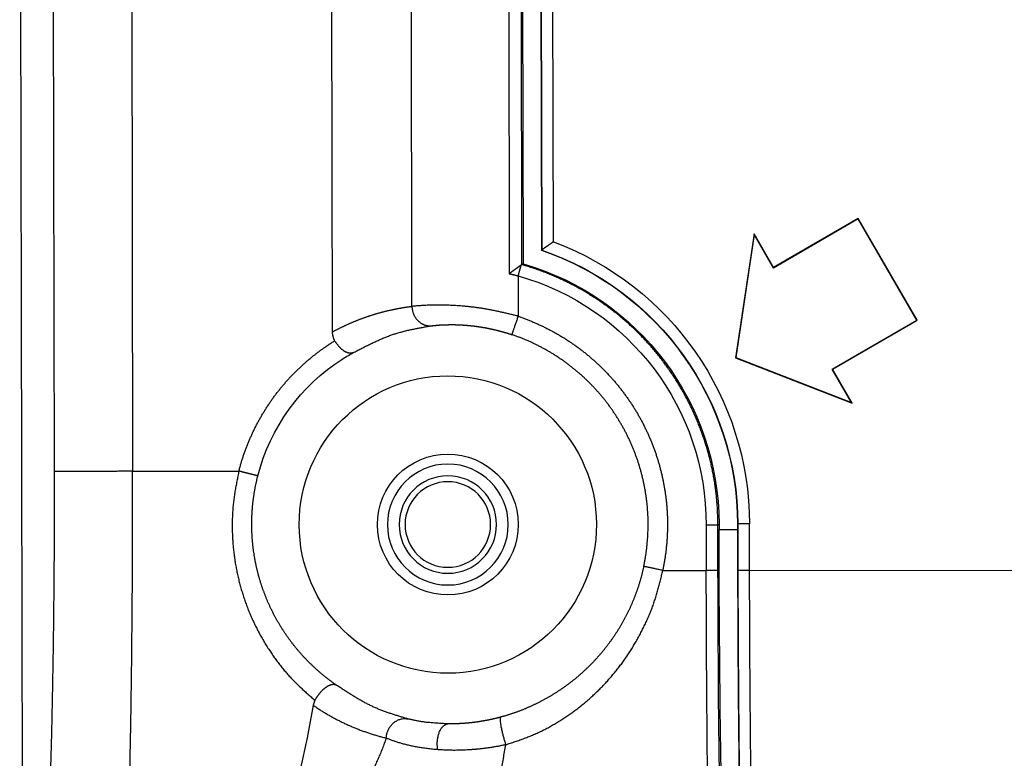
# Model space of a CAD drawing. Header units: millimetres. Extents: x 40090 to 187415, y -53271 to 40260.
# Tile 90 of 256: x 71692 to 71717, y 14082 to 14100. Entities that reach past the tile are written whole.
import ezdxf

# ---------------------------------------------------------------- set-up
doc = ezdxf.new("R2010")
doc.units = ezdxf.units.MM
doc.layers.add('AVM_projektor', color=6, linetype='Continuous')

# ---------------------------------------------------------------- blocks, each defined once
blk = doc.blocks.new('PT-FW430-bottom')
for p, q in [((174.378, 322.967), (213.003, 322.967)), ((197.924, 322.122), (132.392, 322.122)), ((132.475, 320.125), (197.924, 320.125)), ((194.374, 315.011), (132.526, 315.011)), ((193.722, 312.974), (132.908, 312.974)), ((145.805, 310.484), (192.893, 310.484)), ((192.663, 310.161), (146.105, 310.161)), ((146.135, 310.132), (192.64, 310.132)), ((146.307, 309.66), (192.295, 309.66)), ((146.314, 309.652), (192.29, 309.652)), ((192.079, 309.353), (146.614, 309.353)), ((199.328, 305.462), (200.484, 305.462)), ((200.484, 305.162), (199.33, 305.162)), ((199.3, 305.132), (199.444, 305.132)), ((199.444, 305.132), (199.444, 304.66)), ((191.885, 304.223), (195.05, 304.706)), ((191.906, 304.22), (195.046, 304.698)), ((195.046, 304.698), (195.05, 304.706)), ((195.046, 304.698), (196.201, 301.739)), ((195.05, 304.706), (196.215, 301.723)), ((199.3, 304.652), (199.3, 304.66)), ((199.3, 304.66), (200.491, 304.66)), ((199.3, 304.353), (199.3, 304.652)), ((199.3, 304.652), (200.491, 304.652)), ((192.751, 303.723), (191.885, 304.223)), ((191.906, 304.22), (191.885, 304.223)), ((192.76, 303.726), (191.906, 304.22)), ((200.491, 304.353), (199.3, 304.353)), ((200.491, 304.353), (200.491, 73.885)), ((191.501, 301.558), (192.751, 303.723)), ((191.51, 301.561), (192.76, 303.726)), ((192.76, 303.726), (192.751, 303.723)), ((195.346, 302.233), (194.096, 300.068)), ((195.349, 302.223), (194.099, 300.058)), ((195.346, 302.233), (195.349, 302.223)), ((196.201, 301.739), (195.346, 302.233)), ((196.215, 301.723), (195.349, 302.223)), ((196.201, 301.739), (196.215, 301.723)), ((191.51, 301.561), (191.501, 301.558)), ((194.099, 300.058), (191.501, 301.558)), ((194.096, 300.068), (191.51, 301.561)), ((194.096, 300.068), (194.099, 300.058))]:
    blk.add_line(p, q)
for radius in [1.545, 1.245, 1.093]:
    blk.add_circle((199.3, 312.067), radius)
for radius, start, end in [(5.015, 104.4514, 147.7047), (3.8, 0, 180), (5.015, 147.7047, 151.5659), (1.8, 0, 180), (3.8, 180, 0), (1.8, 180, 0), (6.605, 195.9151, 270.2472), (6.935, 196.2011, 270), (7.414, 199.0043, 270), (7.407, 198.9633, 270), (7.714, 200.5983, 270)]:
    blk.add_arc((199.3, 312.067), radius, start, end)
for centre, major_axis, ratio, start_param, end_param in [((197.919, 322.94), (-17.003, 0), 0.466301, 1.930863, 2.212501), ((200.484, 305.292), (-10, 0), 0.016931, 3.458427, 4.71242), ((200.484, 304.992), (-9.7, 0), 0.017455, 3.458427, 4.712421), ((199.444, 304.975), (-9, 0), 0.017455, 3.459478, 4.712392)]:
    blk.add_ellipse(centre, major_axis=major_axis, ratio=ratio, start_param=start_param, end_param=end_param)
for points, start_tangent, end_tangent in [([(212.902, 322.868), (212.872, 322.844), (212.827, 322.82), (212.769, 322.796), (212.698, 322.773), (212.612, 322.749), (212.514, 322.726), (212.401, 322.703), (212.276, 322.68), (212.137, 322.657), (211.985, 322.635), (211.82, 322.612), (211.642, 322.591), (211.452, 322.569), (211.249, 322.547), (211.034, 322.526), (210.806, 322.506), (210.567, 322.485), (210.316, 322.465), (210.054, 322.446), (209.781, 322.427), (209.496, 322.408), (209.201, 322.39), (208.896, 322.372), (208.58, 322.355), (208.254, 322.338), (207.919, 322.322), (207.575, 322.307), (207.222, 322.291), (206.86, 322.277), (206.49, 322.263), (206.112, 322.25), (205.726, 322.237), (205.334, 322.225), (204.934, 322.213), (204.528, 322.202), (204.115, 322.192), (203.697, 322.183), (203.274, 322.174), (202.846, 322.166), (202.413, 322.158), (201.976, 322.151), (201.535, 322.145), (201.091, 322.14), (200.644, 322.135), (200.194, 322.131), (199.743, 322.128), (199.289, 322.125), (198.835, 322.124), (198.379, 322.122), (197.923, 322.122)], (-0.741379, -0.671086), (-1, -0.000014)), ([(197.924, 320.125), (197.924, 320.246), (197.924, 320.367), (197.924, 320.487), (197.924, 320.605), (197.924, 320.722), (197.924, 320.837), (197.924, 320.949), (197.924, 321.058), (197.924, 321.164), (197.924, 321.266), (197.924, 321.364), (197.924, 321.457), (197.924, 321.545), (197.924, 321.627), (197.924, 321.704), (197.924, 321.776), (197.924, 321.841), (197.924, 321.9), (197.924, 321.952), (197.924, 321.998), (197.924, 322.037), (197.924, 322.069), (197.924, 322.094), (197.924, 322.112), (197.924, 322.122)], (0, 1), (0, 1)), ([(214.9, 320.87), (214.856, 320.847), (214.808, 320.823), (214.747, 320.799), (214.67, 320.776), (214.574, 320.752), (214.461, 320.729), (214.333, 320.706), (214.19, 320.683), (214.034, 320.66), (213.862, 320.638), (213.676, 320.616), (213.475, 320.594), (213.259, 320.572), (213.029, 320.551), (212.784, 320.529), (212.525, 320.509), (212.253, 320.488), (211.967, 320.468), (211.668, 320.449), (211.357, 320.429), (211.033, 320.411), (210.697, 320.392), (210.35, 320.375), (209.991, 320.357), (209.622, 320.341), (209.242, 320.324), (208.852, 320.309), (208.452, 320.294), (208.042, 320.279), (207.623, 320.265), (207.195, 320.252), (206.758, 320.239), (206.313, 320.227), (205.861, 320.216), (205.401, 320.205), (204.934, 320.195), (204.461, 320.185), (203.982, 320.176), (203.497, 320.168), (203.006, 320.16), (202.512, 320.154), (202.013, 320.148), (201.51, 320.142), (201.004, 320.138), (200.495, 320.134), (199.983, 320.132), (199.47, 320.129), (198.956, 320.128), (198.44, 320.126), (197.924, 320.125)], (-0.863847, -0.503754), (-0.999997, -0.002472)), ([(197.924, 320.125), (197.924, 319.944), (197.924, 319.762), (197.924, 319.581), (197.924, 319.4), (197.924, 319.219), (197.924, 319.038), (197.924, 318.857), (197.924, 318.675), (197.924, 318.494), (197.924, 318.313), (197.924, 318.132), (197.924, 317.951), (197.924, 317.77), (197.924, 317.588), (197.924, 317.407)], (0, -1), (0, -1)), ([(197.924, 317.407), (198.054, 317.434), (198.183, 317.46), (198.313, 317.485), (198.443, 317.508), (198.574, 317.528), (198.705, 317.546), (198.836, 317.56), (198.967, 317.57), (199.099, 317.577), (199.231, 317.581), (199.363, 317.581), (199.495, 317.579), (199.627, 317.573), (199.758, 317.565), (199.889, 317.554), (200.02, 317.54), (200.15, 317.523), (200.279, 317.503), (200.408, 317.48), (200.536, 317.455), (200.664, 317.426), (200.791, 317.395), (200.917, 317.361), (201.042, 317.324), (201.166, 317.284), (201.289, 317.242), (201.41, 317.197), (201.531, 317.149), (201.65, 317.098), (201.768, 317.045), (201.885, 316.989), (202, 316.931), (202.114, 316.87), (202.227, 316.806), (202.337, 316.741), (202.447, 316.672), (202.554, 316.602), (202.661, 316.529), (202.765, 316.454), (202.868, 316.376), (202.969, 316.296), (203.068, 316.214), (203.164, 316.129), (203.258, 316.041), (203.35, 315.951), (203.439, 315.859), (203.527, 315.765), (203.613, 315.67), (203.699, 315.574), (203.784, 315.477)], (0.979098, 0.203389), (0.659831, -0.751414)), ([(197.924, 317.407), (197.833, 317.383), (197.742, 317.357), (197.652, 317.33), (197.563, 317.301), (197.474, 317.27), (197.385, 317.239), (197.297, 317.205), (197.21, 317.17), (197.123, 317.134), (197.037, 317.096), (196.951, 317.056), (196.866, 317.016), (196.782, 316.973), (196.699, 316.93), (196.616, 316.885), (196.534, 316.838), (196.453, 316.79), (196.373, 316.741), (196.294, 316.69), (196.215, 316.638), (196.138, 316.585), (196.061, 316.53), (195.985, 316.475), (195.911, 316.417), (195.837, 316.359), (195.764, 316.299), (195.693, 316.238), (195.622, 316.176), (195.552, 316.113), (195.484, 316.048), (195.416, 315.982), (195.35, 315.915), (195.285, 315.848), (195.221, 315.778), (195.158, 315.708), (195.097, 315.637), (195.036, 315.565), (194.977, 315.492), (194.92, 315.417), (194.863, 315.342), (194.808, 315.266), (194.754, 315.189), (194.701, 315.111), (194.65, 315.032), (194.6, 314.952)], (-0.968367, -0.24953), (-0.52317, -0.852228)), ([(198.048, 316.923), (198.046, 316.934), (198.043, 316.944), (198.041, 316.954), (198.038, 316.963), (198.036, 316.972), (198.034, 316.981), (198.031, 316.989), (198.029, 316.998), (198.027, 317.006), (198.025, 317.015), (198.023, 317.023), (198.021, 317.031), (198.018, 317.04), (198.016, 317.049), (198.014, 317.058), (198.011, 317.067), (198.009, 317.077), (198.006, 317.088), (198.003, 317.1), (198, 317.113), (197.996, 317.128), (197.992, 317.144), (197.987, 317.162), (197.982, 317.18), (197.977, 317.199), (197.972, 317.219), (197.967, 317.239), (197.962, 317.259), (197.957, 317.28), (197.951, 317.3), (197.946, 317.322), (197.94, 317.343), (197.935, 317.364), (197.929, 317.386), (197.924, 317.407)], (-0.249014, 0.9685), (-0.249388, 0.968404)), ([(203.404, 314.916), (203.384, 314.945), (203.363, 314.974), (203.343, 315.003), (203.322, 315.032), (203.301, 315.06), (203.28, 315.089), (203.258, 315.117), (203.237, 315.145), (203.215, 315.173), (203.193, 315.201), (203.171, 315.228), (203.148, 315.256), (203.126, 315.283), (203.103, 315.31), (203.08, 315.337), (203.057, 315.364), (203.034, 315.39), (203.01, 315.417), (202.986, 315.443), (202.963, 315.469), (202.938, 315.495), (202.914, 315.521), (202.89, 315.546), (202.865, 315.572), (202.841, 315.597), (202.816, 315.622), (202.791, 315.647), (202.765, 315.672), (202.74, 315.696), (202.714, 315.72), (202.688, 315.745), (202.663, 315.769), (202.636, 315.792), (202.61, 315.816), (202.584, 315.839), (202.557, 315.863), (202.53, 315.886), (202.503, 315.908), (202.476, 315.931), (202.449, 315.954), (202.422, 315.976), (202.394, 315.998), (202.366, 316.02), (202.338, 316.041), (202.31, 316.063), (202.282, 316.084), (202.254, 316.105), (202.225, 316.126), (202.197, 316.147), (202.168, 316.167), (202.139, 316.188), (202.11, 316.208), (202.08, 316.228), (202.051, 316.247), (202.021, 316.267), (201.992, 316.286), (201.962, 316.305), (201.932, 316.324), (201.902, 316.343), (201.871, 316.361), (201.841, 316.379), (201.811, 316.397), (201.78, 316.415), (201.749, 316.433), (201.718, 316.45), (201.687, 316.467), (201.656, 316.484), (201.624, 316.501), (201.593, 316.518), (201.561, 316.534), (201.53, 316.55), (201.498, 316.566), (201.466, 316.582), (201.434, 316.597), (201.402, 316.612), (201.369, 316.627), (201.337, 316.642), (201.304, 316.656), (201.272, 316.671), (201.239, 316.685), (201.206, 316.698), (201.173, 316.712), (201.14, 316.725), (201.107, 316.739), (201.073, 316.751), (201.04, 316.764), (201.006, 316.776), (200.973, 316.789), (200.939, 316.801), (200.905, 316.812), (200.871, 316.824), (200.837, 316.835), (200.803, 316.846), (200.769, 316.857), (200.735, 316.867), (200.701, 316.877), (200.666, 316.888), (200.632, 316.897), (200.597, 316.907), (200.562, 316.916), (200.527, 316.925), (200.493, 316.934), (200.458, 316.942), (200.423, 316.951), (200.388, 316.959), (200.352, 316.967), (200.317, 316.974), (200.282, 316.981), (200.247, 316.988), (200.211, 316.995), (200.176, 317.002), (200.14, 317.008), (200.105, 317.014), (200.069, 317.02), (200.033, 317.025), (199.997, 317.031), (199.962, 317.036), (199.926, 317.04), (199.89, 317.045), (199.854, 317.049), (199.818, 317.053), (199.782, 317.057), (199.746, 317.06), (199.71, 317.063), (199.674, 317.066), (199.638, 317.069), (199.601, 317.071), (199.565, 317.073), (199.529, 317.075), (199.493, 317.077), (199.456, 317.078), (199.42, 317.079), (199.384, 317.08), (199.347, 317.08), (199.311, 317.081), (199.275, 317.081), (199.238, 317.08), (199.202, 317.08), (199.166, 317.079), (199.129, 317.078), (199.093, 317.077), (199.056, 317.075), (199.02, 317.073), (198.984, 317.071), (198.947, 317.069), (198.911, 317.066), (198.875, 317.063), (198.838, 317.06), (198.802, 317.057), (198.766, 317.053), (198.73, 317.049), (198.693, 317.045), (198.657, 317.04), (198.621, 317.035), (198.585, 317.03), (198.549, 317.025), (198.513, 317.019), (198.477, 317.014), (198.441, 317.008), (198.405, 317.001), (198.369, 316.995), (198.333, 316.988), (198.297, 316.98), (198.262, 316.973), (198.226, 316.965), (198.19, 316.957), (198.155, 316.949), (198.119, 316.941), (198.084, 316.932), (198.048, 316.923)], (-0.572763, 0.819721), (-0.969149, -0.246474)), ([(203.404, 314.916), (203.4, 314.924), (203.397, 314.932), (203.395, 314.94), (203.392, 314.947), (203.39, 314.955), (203.389, 314.964), (203.387, 314.974), (203.386, 314.984), (203.386, 314.996), (203.386, 315.007), (203.386, 315.018), (203.387, 315.03), (203.389, 315.042), (203.391, 315.054), (203.394, 315.066), (203.398, 315.079), (203.403, 315.092), (203.408, 315.105), (203.414, 315.118), (203.42, 315.131), (203.428, 315.145), (203.435, 315.159), (203.444, 315.173), (203.453, 315.188), (203.463, 315.202), (203.474, 315.217), (203.485, 315.232), (203.497, 315.247), (203.51, 315.262), (203.523, 315.278), (203.537, 315.293), (203.552, 315.308), (203.567, 315.323), (203.583, 315.337), (203.6, 315.351), (203.617, 315.365), (203.634, 315.378), (203.652, 315.391), (203.67, 315.404), (203.689, 315.417), (203.707, 315.429), (203.726, 315.441), (203.746, 315.453), (203.765, 315.465), (203.784, 315.477)], (-0.383855, 0.923393), (0.852551, 0.522644)), ([(203.784, 315.477), (203.793, 315.481), (203.803, 315.485), (203.814, 315.489), (203.826, 315.493), (203.838, 315.497), (203.851, 315.501), (203.865, 315.505), (203.879, 315.51), (203.894, 315.515), (203.91, 315.519)], (0.92267, 0.38559), (0.960771, 0.277343)), ([(203.911, 315.519), (203.971, 315.431), (204.03, 315.342), (204.086, 315.252), (204.141, 315.161), (204.194, 315.069), (204.245, 314.976), (204.294, 314.882), (204.342, 314.787), (204.388, 314.691), (204.432, 314.594), (204.472, 314.502), (204.51, 314.41), (204.547, 314.318), (204.581, 314.224), (204.614, 314.131), (204.646, 314.036), (204.675, 313.941), (204.703, 313.845), (204.73, 313.749), (204.755, 313.652)], (0.570681, -0.821172), (0.238799, -0.971069)), ([(204.755, 313.652), (204.888, 313.702), (205.019, 313.752), (205.147, 313.804), (205.273, 313.858), (205.395, 313.913), (205.514, 313.969), (205.631, 314.027), (205.744, 314.085), (205.854, 314.145), (205.96, 314.206), (206.063, 314.268), (206.163, 314.331), (206.259, 314.395), (206.352, 314.459), (206.441, 314.525), (206.526, 314.591), (206.608, 314.658), (206.687, 314.726), (206.762, 314.795), (206.833, 314.865), (206.901, 314.935), (206.965, 315.006), (207.025, 315.077), (207.082, 315.149), (207.135, 315.222)], (0.941211, 0.33782), (0.575962, 0.817476)), ([(194.374, 315.011), (194.36, 314.984), (194.345, 314.958), (194.331, 314.931), (194.317, 314.904), (194.303, 314.877), (194.289, 314.851), (194.276, 314.824), (194.263, 314.797), (194.25, 314.77), (194.237, 314.743), (194.224, 314.716), (194.211, 314.689), (194.199, 314.662), (194.186, 314.635), (194.174, 314.608), (194.162, 314.581), (194.15, 314.554), (194.139, 314.527), (194.127, 314.5), (194.116, 314.473), (194.105, 314.446), (194.094, 314.419), (194.083, 314.392), (194.072, 314.365), (194.061, 314.338), (194.051, 314.311), (194.041, 314.284), (194.031, 314.257), (194.021, 314.23), (194.011, 314.203), (194.001, 314.176), (193.992, 314.148), (193.983, 314.121), (193.973, 314.094), (193.964, 314.067), (193.956, 314.04), (193.947, 314.013), (193.938, 313.985), (193.93, 313.958), (193.922, 313.931), (193.913, 313.904), (193.905, 313.876), (193.898, 313.849), (193.89, 313.822), (193.882, 313.795), (193.875, 313.767), (193.868, 313.74), (193.861, 313.713), (193.854, 313.686), (193.847, 313.658), (193.84, 313.631), (193.834, 313.604), (193.827, 313.576), (193.821, 313.549), (193.815, 313.522), (193.809, 313.494), (193.803, 313.467), (193.798, 313.44), (193.792, 313.412), (193.787, 313.385), (193.781, 313.358), (193.776, 313.33), (193.771, 313.303), (193.766, 313.276), (193.762, 313.248), (193.757, 313.221), (193.753, 313.194), (193.748, 313.166), (193.744, 313.139), (193.74, 313.111), (193.736, 313.084), (193.733, 313.057), (193.729, 313.029), (193.726, 313.002), (193.722, 312.974)], (-0.474053, -0.880496), (-0.121635, -0.992575)), ([(194.595, 314.954), (194.581, 314.96), (194.565, 314.966), (194.547, 314.972), (194.528, 314.978), (194.507, 314.984), (194.484, 314.989), (194.459, 314.995), (194.432, 315), (194.404, 315.006), (194.374, 315.011)], (-0.911871, 0.410476), (-0.985692, 0.168558)), ([(194.6, 314.952), (194.62, 314.938), (194.639, 314.924), (194.658, 314.91), (194.677, 314.896), (194.696, 314.882), (194.714, 314.868), (194.732, 314.853), (194.749, 314.839), (194.765, 314.824), (194.781, 314.809), (194.796, 314.794), (194.809, 314.778), (194.822, 314.763), (194.834, 314.747), (194.845, 314.731), (194.856, 314.716), (194.865, 314.7), (194.873, 314.684), (194.881, 314.669), (194.887, 314.654), (194.893, 314.638), (194.898, 314.623), (194.902, 314.609), (194.905, 314.594), (194.907, 314.58), (194.909, 314.565), (194.909, 314.551), (194.909, 314.538), (194.909, 314.524), (194.907, 314.512), (194.905, 314.5), (194.902, 314.488), (194.898, 314.477), (194.894, 314.465), (194.89, 314.454)], (0.817253, -0.576279), (-0.371901, -0.928272)), ([(204.265, 313.098), (204.238, 313.19), (204.21, 313.282), (204.182, 313.374), (204.153, 313.466), (204.123, 313.558), (204.091, 313.649), (204.057, 313.741), (204.021, 313.832), (203.982, 313.924), (203.941, 314.015), (203.896, 314.105), (203.849, 314.196), (203.799, 314.286), (203.747, 314.377), (203.692, 314.467), (203.637, 314.557), (203.58, 314.647), (203.522, 314.736), (203.463, 314.826), (203.404, 314.916)], (-0.281125, 0.959671), (-0.550267, 0.834989)), ([(194.89, 314.455), (194.84, 314.357), (194.79, 314.259), (194.741, 314.161), (194.693, 314.063), (194.646, 313.965), (194.601, 313.867), (194.558, 313.769), (194.517, 313.671), (194.479, 313.572), (194.444, 313.474), (194.412, 313.375), (194.384, 313.276), (194.357, 313.177), (194.333, 313.078), (194.312, 312.978), (194.291, 312.879), (194.273, 312.779), (194.255, 312.68), (194.237, 312.58), (194.221, 312.481)], (-0.456903, -0.889516), (-0.165534, -0.986204)), ([(204.755, 313.652), (204.676, 313.643), (204.595, 313.621), (204.514, 313.585), (204.439, 313.535), (204.373, 313.473), (204.321, 313.401), (204.284, 313.324), (204.263, 313.245), (204.257, 313.169), (204.265, 313.098)], (-0.998985, -0.045039), (0.192753, -0.981247)), ([(205.054, 312.335), (205.048, 312.404), (205.041, 312.472), (205.034, 312.539), (205.026, 312.604), (205.017, 312.668), (205.008, 312.731), (204.998, 312.793), (204.987, 312.853), (204.976, 312.912), (204.965, 312.97), (204.953, 313.026), (204.94, 313.081), (204.927, 313.134), (204.914, 313.186), (204.9, 313.236), (204.887, 313.284), (204.873, 313.332), (204.858, 313.377), (204.844, 313.421), (204.829, 313.464), (204.814, 313.505), (204.799, 313.544), (204.785, 313.582), (204.77, 313.618), (204.755, 313.652)], (-0.078097, 0.996946), (-0.405299, 0.914184)), ([(193.978, 310.256), (193.955, 310.351), (193.932, 310.446), (193.91, 310.541), (193.887, 310.636), (193.866, 310.731), (193.846, 310.825), (193.826, 310.919), (193.808, 311.013), (193.791, 311.106), (193.776, 311.198), (193.763, 311.29), (193.75, 311.38), (193.74, 311.47), (193.73, 311.559), (193.722, 311.646), (193.714, 311.732), (193.708, 311.817), (193.703, 311.899), (193.699, 311.98), (193.696, 312.059), (193.693, 312.137), (193.692, 312.212), (193.691, 312.285), (193.691, 312.356), (193.692, 312.425), (193.693, 312.492), (193.695, 312.556), (193.697, 312.618), (193.7, 312.677), (193.703, 312.733), (193.707, 312.786), (193.71, 312.836), (193.714, 312.884), (193.718, 312.929), (193.722, 312.974)], (-0.237111, 0.971482), (0.091707, 0.995786)), ([(193.722, 312.974), (193.75, 312.973), (193.777, 312.97), (193.805, 312.966), (193.832, 312.961), (193.859, 312.954), (193.886, 312.946), (193.911, 312.937), (193.936, 312.926), (193.961, 312.915), (193.984, 312.902), (194.006, 312.888), (194.028, 312.873), (194.049, 312.857), (194.068, 312.841), (194.087, 312.823), (194.105, 312.805), (194.121, 312.786), (194.137, 312.766), (194.151, 312.745), (194.164, 312.723), (194.176, 312.701), (194.187, 312.678), (194.196, 312.655), (194.204, 312.631), (194.21, 312.606), (194.215, 312.581), (194.219, 312.556), (194.221, 312.531), (194.222, 312.506), (194.221, 312.481)], (0.999758, -0.021996), (-0.072118, -0.997396)), ([(204.394, 312.067), (204.391, 312.132), (204.387, 312.197), (204.383, 312.261), (204.379, 312.324), (204.374, 312.387), (204.37, 312.448), (204.365, 312.507), (204.36, 312.565), (204.354, 312.62), (204.348, 312.673), (204.341, 312.723), (204.334, 312.771), (204.326, 312.816), (204.318, 312.86), (204.31, 312.902), (204.301, 312.943), (204.292, 312.982), (204.283, 313.021), (204.274, 313.06), (204.265, 313.098)], (-0.057186, 0.998364), (-0.235041, 0.971985)), ([(194.22, 312.479), (194.22, 312.473), (194.219, 312.467), (194.218, 312.462), (194.218, 312.457), (194.217, 312.453), (194.217, 312.449), (194.216, 312.445), (194.216, 312.44), (194.215, 312.436), (194.215, 312.431), (194.214, 312.426), (194.214, 312.421), (194.213, 312.415), (194.213, 312.41), (194.212, 312.404), (194.211, 312.399), (194.211, 312.393), (194.21, 312.387), (194.21, 312.381), (194.209, 312.376), (194.209, 312.37), (194.208, 312.364), (194.208, 312.358), (194.207, 312.352), (194.207, 312.346), (194.206, 312.34), (194.206, 312.334), (194.205, 312.328), (194.205, 312.322), (194.204, 312.315), (194.204, 312.309), (194.203, 312.303), (194.203, 312.296), (194.202, 312.29), (194.202, 312.283), (194.201, 312.277), (194.201, 312.27), (194.2, 312.264), (194.2, 312.257), (194.2, 312.25), (194.199, 312.244), (194.199, 312.237), (194.198, 312.23), (194.198, 312.223), (194.198, 312.216), (194.197, 312.209), (194.197, 312.202), (194.196, 312.195), (194.196, 312.188), (194.196, 312.18), (194.195, 312.173), (194.195, 312.166), (194.195, 312.158), (194.195, 312.151), (194.194, 312.144), (194.194, 312.136), (194.194, 312.129), (194.193, 312.121), (194.193, 312.114), (194.193, 312.107), (194.193, 312.1), (194.193, 312.093), (194.193, 312.086), (194.192, 312.077), (194.192, 312.066)], (-0.1189, -0.992906), (-0.022339, -0.99975)), ([(209.986, 312.503), (209.92, 312.443), (209.852, 312.383), (209.783, 312.324), (209.712, 312.265), (209.637, 312.206), (209.557, 312.148), (209.474, 312.09), (209.386, 312.033), (209.295, 311.976), (209.2, 311.92), (209.101, 311.864), (209, 311.809), (208.895, 311.755), (208.787, 311.701), (208.675, 311.648), (208.56, 311.595), (208.443, 311.544), (208.321, 311.493), (208.197, 311.442), (208.069, 311.393), (207.939, 311.344), (207.805, 311.296), (207.668, 311.249), (207.528, 311.203), (207.385, 311.158), (207.239, 311.113), (207.091, 311.07), (206.939, 311.027), (206.786, 310.985), (206.629, 310.945), (206.47, 310.905), (206.309, 310.866), (206.145, 310.829), (205.978, 310.792), (205.809, 310.757), (205.636, 310.723), (205.462, 310.691), (205.286, 310.659), (205.108, 310.627), (204.93, 310.596)], (-0.740885, -0.671632), (-0.985312, -0.170766)), ([(205.054, 312.335), (204.972, 312.346), (204.882, 312.349), (204.788, 312.341), (204.694, 312.323), (204.606, 312.295), (204.529, 312.256), (204.469, 312.212), (204.427, 312.163), (204.403, 312.114), (204.394, 312.067)], (-0.984348, 0.176236), (-0.044865, -0.998993)), ([(204.93, 310.596), (204.949, 310.687), (204.967, 310.778), (204.983, 310.869), (204.998, 310.96), (205.011, 311.051), (205.024, 311.141), (205.034, 311.231), (205.043, 311.321), (205.051, 311.41), (205.058, 311.498), (205.063, 311.586), (205.067, 311.673), (205.07, 311.76), (205.071, 311.845), (205.071, 311.93), (205.07, 312.013), (205.067, 312.095), (205.064, 312.177), (205.059, 312.257), (205.054, 312.335)], (0.212861, 0.977082), (-0.078038, 0.99695)), ([(194.192, 312.067), (194.192, 312.054), (194.192, 312.041), (194.191, 312.028), (194.191, 312.016), (194.191, 312.003), (194.191, 311.99), (194.191, 311.976), (194.191, 311.963), (194.191, 311.95), (194.191, 311.936), (194.191, 311.922), (194.192, 311.909), (194.192, 311.895), (194.192, 311.881), (194.192, 311.867), (194.193, 311.852), (194.193, 311.838), (194.194, 311.824), (194.194, 311.809), (194.195, 311.795), (194.195, 311.78), (194.196, 311.765), (194.197, 311.75), (194.197, 311.735), (194.198, 311.72), (194.199, 311.705), (194.2, 311.69), (194.201, 311.674), (194.202, 311.659), (194.203, 311.643), (194.204, 311.628), (194.205, 311.612), (194.207, 311.596), (194.208, 311.58), (194.209, 311.564), (194.211, 311.548), (194.212, 311.532), (194.214, 311.516), (194.215, 311.5), (194.217, 311.483), (194.219, 311.467), (194.221, 311.45), (194.222, 311.434), (194.224, 311.417), (194.226, 311.4), (194.228, 311.383), (194.231, 311.366), (194.233, 311.349), (194.235, 311.332), (194.238, 311.315), (194.24, 311.298), (194.242, 311.281), (194.245, 311.264), (194.248, 311.246), (194.25, 311.229), (194.253, 311.211), (194.256, 311.194), (194.259, 311.176), (194.262, 311.159), (194.265, 311.141), (194.268, 311.123), (194.272, 311.105), (194.275, 311.088), (194.278, 311.07), (194.282, 311.052), (194.285, 311.034), (194.289, 311.016), (194.293, 310.998), (194.297, 310.98), (194.3, 310.962), (194.304, 310.944), (194.308, 310.926), (194.312, 310.908), (194.317, 310.89), (194.321, 310.872), (194.325, 310.853), (194.33, 310.835), (194.334, 310.817), (194.339, 310.799), (194.343, 310.781), (194.348, 310.762), (194.353, 310.744), (194.358, 310.726), (194.363, 310.708), (194.368, 310.689), (194.373, 310.671), (194.378, 310.653), (194.383, 310.635), (194.388, 310.616), (194.394, 310.598), (194.399, 310.58), (194.405, 310.562), (194.41, 310.544), (194.416, 310.525), (194.422, 310.507), (194.428, 310.489), (194.433, 310.471), (194.439, 310.453), (194.445, 310.435), (194.452, 310.416)], (-0.016434, -0.999865), (0.319837, -0.947473)), ([(204.225, 310.728), (204.229, 310.741), (204.232, 310.753), (204.236, 310.766), (204.239, 310.779), (204.242, 310.792), (204.245, 310.805), (204.249, 310.818), (204.252, 310.831), (204.255, 310.844), (204.258, 310.856), (204.261, 310.869), (204.264, 310.882), (204.267, 310.895), (204.27, 310.908), (204.273, 310.921), (204.276, 310.934), (204.279, 310.946), (204.282, 310.959), (204.285, 310.972), (204.287, 310.985), (204.29, 310.998), (204.293, 311.01), (204.295, 311.023), (204.298, 311.036), (204.3, 311.049), (204.303, 311.062), (204.305, 311.074), (204.308, 311.087), (204.31, 311.1), (204.313, 311.113), (204.315, 311.125), (204.317, 311.138), (204.32, 311.151), (204.322, 311.163), (204.324, 311.176), (204.326, 311.189), (204.328, 311.201), (204.33, 311.214), (204.332, 311.227), (204.334, 311.239), (204.336, 311.252), (204.338, 311.265), (204.34, 311.277), (204.342, 311.29), (204.344, 311.302), (204.346, 311.315), (204.348, 311.327), (204.349, 311.34), (204.351, 311.352), (204.353, 311.365), (204.354, 311.377), (204.356, 311.39), (204.357, 311.402), (204.359, 311.414), (204.36, 311.427), (204.362, 311.439), (204.363, 311.451), (204.365, 311.464), (204.366, 311.476), (204.367, 311.488), (204.369, 311.5), (204.37, 311.513), (204.371, 311.525), (204.372, 311.537), (204.374, 311.549), (204.375, 311.561), (204.376, 311.573), (204.377, 311.585), (204.378, 311.597), (204.379, 311.61), (204.38, 311.622), (204.381, 311.633), (204.382, 311.645), (204.382, 311.657), (204.383, 311.669), (204.384, 311.681), (204.385, 311.693), (204.386, 311.705), (204.386, 311.717), (204.387, 311.728), (204.388, 311.74), (204.388, 311.752), (204.389, 311.763), (204.389, 311.775), (204.39, 311.787), (204.39, 311.798), (204.391, 311.81), (204.391, 311.821), (204.392, 311.833), (204.392, 311.844), (204.393, 311.856), (204.393, 311.867), (204.393, 311.879), (204.393, 311.89), (204.394, 311.901), (204.394, 311.913), (204.394, 311.924), (204.394, 311.935), (204.394, 311.946), (204.395, 311.957), (204.395, 311.968), (204.395, 311.979), (204.395, 311.99), (204.395, 312.001), (204.395, 312.012), (204.395, 312.023), (204.395, 312.034), (204.395, 312.044), (204.395, 312.056), (204.394, 312.068)], (0.254213, 0.967148), (-0.010559, 0.999944)), ([(200.378, 307.06), (200.414, 307.068), (200.45, 307.076), (200.486, 307.085), (200.521, 307.093), (200.557, 307.102), (200.593, 307.111), (200.628, 307.121), (200.663, 307.13), (200.699, 307.14), (200.734, 307.15), (200.769, 307.161), (200.804, 307.171), (200.839, 307.182), (200.874, 307.193), (200.909, 307.205), (200.944, 307.217), (200.978, 307.228), (201.013, 307.241), (201.047, 307.253), (201.082, 307.266), (201.116, 307.279), (201.15, 307.292), (201.184, 307.305), (201.218, 307.319), (201.252, 307.333), (201.285, 307.347), (201.319, 307.361), (201.352, 307.376), (201.386, 307.39), (201.419, 307.405), (201.452, 307.421), (201.485, 307.436), (201.518, 307.452), (201.55, 307.468), (201.583, 307.484), (201.615, 307.5), (201.648, 307.517), (201.68, 307.534), (201.712, 307.551), (201.744, 307.568), (201.775, 307.586), (201.807, 307.603), (201.839, 307.621), (201.87, 307.64), (201.901, 307.658), (201.932, 307.677), (201.963, 307.695), (201.994, 307.714), (202.024, 307.734), (202.055, 307.753), (202.085, 307.773), (202.115, 307.793), (202.145, 307.813), (202.175, 307.833), (202.205, 307.853), (202.234, 307.874), (202.264, 307.895), (202.293, 307.916), (202.322, 307.937), (202.351, 307.959), (202.38, 307.98), (202.408, 308.002), (202.436, 308.024), (202.465, 308.046), (202.493, 308.069), (202.521, 308.091), (202.548, 308.114), (202.576, 308.137), (202.603, 308.16), (202.63, 308.183), (202.657, 308.207), (202.684, 308.231), (202.711, 308.255), (202.737, 308.279), (202.764, 308.303), (202.79, 308.327), (202.816, 308.352), (202.842, 308.377), (202.867, 308.402), (202.893, 308.427), (202.918, 308.452), (202.943, 308.477), (202.968, 308.503), (202.992, 308.529), (203.017, 308.555), (203.041, 308.581), (203.065, 308.607), (203.089, 308.634), (203.113, 308.66), (203.136, 308.687), (203.16, 308.714), (203.183, 308.741), (203.206, 308.768), (203.229, 308.796), (203.251, 308.823), (203.274, 308.851), (203.296, 308.879), (203.318, 308.907), (203.34, 308.935), (203.362, 308.964), (203.383, 308.992), (203.404, 309.021), (203.425, 309.05), (203.446, 309.079), (203.467, 309.108), (203.487, 309.137), (203.507, 309.166), (203.527, 309.196), (203.547, 309.226), (203.567, 309.255), (203.586, 309.285), (203.606, 309.316), (203.625, 309.346), (203.643, 309.376), (203.662, 309.407), (203.68, 309.437), (203.699, 309.468), (203.716, 309.499), (203.734, 309.53), (203.752, 309.561), (203.769, 309.593), (203.786, 309.624), (203.803, 309.656), (203.82, 309.688), (203.836, 309.719), (203.853, 309.751), (203.869, 309.783), (203.884, 309.816), (203.9, 309.848), (203.915, 309.881), (203.931, 309.913), (203.945, 309.946), (203.96, 309.979), (203.975, 310.012), (203.989, 310.045), (204.003, 310.078), (204.017, 310.111), (204.03, 310.144), (204.044, 310.178), (204.057, 310.212), (204.07, 310.245), (204.082, 310.279), (204.095, 310.313), (204.107, 310.347), (204.119, 310.381), (204.131, 310.415), (204.142, 310.45), (204.153, 310.484), (204.164, 310.519), (204.175, 310.553), (204.186, 310.588), (204.196, 310.623), (204.206, 310.658), (204.216, 310.693), (204.225, 310.728)], (0.976124, 0.217214), (0.262555, 0.964917)), ([(204.225, 310.728), (204.237, 310.736), (204.266, 310.74), (204.315, 310.739), (204.383, 310.732), (204.468, 310.718), (204.564, 310.698), (204.664, 310.674), (204.762, 310.648), (204.852, 310.622), (204.93, 310.596)], (0.72447, 0.689306), (0.94844, -0.316958)), ([(192.67, 310.175), (192.675, 310.181), (192.679, 310.188), (192.684, 310.194), (192.687, 310.2), (192.691, 310.205), (192.694, 310.209), (192.697, 310.213), (192.699, 310.217), (192.702, 310.221), (192.706, 310.226), (192.709, 310.231), (192.713, 310.236), (192.716, 310.24), (192.718, 310.244), (192.721, 310.248), (192.724, 310.252), (192.727, 310.257), (192.731, 310.262), (192.734, 310.267), (192.737, 310.271), (192.74, 310.274), (192.742, 310.278), (192.746, 310.283), (192.75, 310.288), (192.754, 310.294), (192.758, 310.3), (192.762, 310.306), (192.766, 310.312), (192.77, 310.317), (192.775, 310.323), (192.779, 310.329), (192.783, 310.335), (192.788, 310.341), (192.792, 310.348), (192.797, 310.354), (192.801, 310.36), (192.806, 310.366), (192.81, 310.373), (192.815, 310.379), (192.82, 310.386), (192.824, 310.392), (192.829, 310.399), (192.834, 310.405), (192.839, 310.412), (192.844, 310.418), (192.848, 310.425), (192.853, 310.431), (192.858, 310.438), (192.863, 310.445), (192.868, 310.451), (192.873, 310.458), (192.878, 310.465), (192.883, 310.471), (192.888, 310.478), (192.893, 310.484)], (0.558104, 0.829771), (0.60063, 0.799527)), ([(192.893, 310.484), (192.896, 310.469), (192.9, 310.454), (192.903, 310.439), (192.907, 310.423), (192.91, 310.408), (192.914, 310.393), (192.918, 310.378), (192.921, 310.362), (192.925, 310.347), (192.929, 310.332), (192.933, 310.317), (192.936, 310.301), (192.94, 310.286), (192.944, 310.271), (192.948, 310.256)], (0.221118, -0.975247), (0.248573, -0.968613)), ([(204.93, 310.596), (204.891, 310.476), (204.85, 310.356), (204.809, 310.236), (204.766, 310.118), (204.721, 310), (204.673, 309.883), (204.622, 309.769), (204.568, 309.655), (204.511, 309.543), (204.451, 309.433), (204.388, 309.324), (204.323, 309.217), (204.256, 309.112), (204.187, 309.007), (204.116, 308.905), (204.042, 308.804), (203.967, 308.705), (203.889, 308.607), (203.809, 308.511), (203.727, 308.417), (203.642, 308.325), (203.556, 308.235), (203.468, 308.146), (203.377, 308.06), (203.285, 307.975), (203.191, 307.892), (203.095, 307.812), (202.998, 307.733), (202.898, 307.656), (202.797, 307.582), (202.694, 307.509), (202.59, 307.439), (202.484, 307.371), (202.376, 307.305), (202.267, 307.241), (202.156, 307.18), (202.044, 307.12), (201.931, 307.063), (201.816, 307.008), (201.7, 306.955), (201.583, 306.905), (201.465, 306.858), (201.345, 306.814), (201.224, 306.773), (201.102, 306.735), (200.98, 306.699), (200.856, 306.665), (200.732, 306.633), (200.608, 306.602), (200.484, 306.571)], (-0.311172, -0.950354), (-0.971526, -0.236934)), ([(192.948, 310.256), (192.933, 310.251), (192.919, 310.247), (192.904, 310.243), (192.89, 310.239), (192.876, 310.235), (192.862, 310.231), (192.848, 310.227), (192.834, 310.223), (192.821, 310.219), (192.808, 310.216), (192.796, 310.212), (192.783, 310.209), (192.772, 310.205), (192.76, 310.202), (192.749, 310.199), (192.739, 310.196), (192.729, 310.193), (192.72, 310.191), (192.711, 310.188), (192.703, 310.186), (192.696, 310.184), (192.689, 310.182), (192.683, 310.18), (192.678, 310.178), (192.673, 310.177)], (-0.961669, -0.274212), (-0.961669, -0.274212)), ([(192.948, 310.256), (193.017, 310.256), (193.085, 310.256), (193.154, 310.256), (193.223, 310.256), (193.291, 310.256), (193.36, 310.256), (193.429, 310.256), (193.498, 310.256), (193.566, 310.256), (193.635, 310.256), (193.704, 310.256), (193.772, 310.256), (193.841, 310.256), (193.91, 310.256), (193.978, 310.256)], (1, 0), (1, 0)), ([(194.458, 310.419), (194.452, 310.417), (194.441, 310.413), (194.425, 310.408), (194.405, 310.401), (194.381, 310.392), (194.352, 310.383), (194.321, 310.372), (194.286, 310.36), (194.248, 310.347), (194.208, 310.334), (194.165, 310.319), (194.121, 310.304), (194.075, 310.288), (194.027, 310.272), (193.978, 310.256)], (-0.946672, -0.3222), (-0.946672, -0.3222)), ([(193.983, 310.257), (194.015, 310.166), (194.048, 310.076), (194.083, 309.987), (194.119, 309.898), (194.157, 309.809), (194.197, 309.722), (194.237, 309.635), (194.28, 309.548), (194.324, 309.463), (194.369, 309.378), (194.416, 309.294), (194.464, 309.211), (194.513, 309.128), (194.564, 309.047), (194.617, 308.966), (194.671, 308.887), (194.726, 308.808), (194.782, 308.73), (194.84, 308.653), (194.899, 308.577), (194.959, 308.503), (195.021, 308.429), (195.084, 308.356), (195.148, 308.284), (195.213, 308.214), (195.28, 308.145), (195.348, 308.076), (195.417, 308.009), (195.487, 307.943), (195.558, 307.879), (195.63, 307.815), (195.703, 307.753), (195.778, 307.692), (195.853, 307.633), (195.929, 307.574), (196.007, 307.517), (196.085, 307.461), (196.164, 307.407), (196.245, 307.354), (196.326, 307.302), (196.408, 307.252), (196.491, 307.203), (196.574, 307.156), (196.659, 307.11), (196.744, 307.066), (196.83, 307.023), (196.917, 306.981), (197.004, 306.941), (197.092, 306.903), (197.181, 306.866), (197.27, 306.83), (197.36, 306.796), (197.45, 306.764), (197.541, 306.733), (197.633, 306.703), (197.725, 306.676), (197.818, 306.649), (197.911, 306.625), (198.004, 306.602), (198.098, 306.581), (198.192, 306.561), (198.286, 306.543), (198.381, 306.526), (198.476, 306.511), (198.571, 306.498), (198.666, 306.486), (198.762, 306.476), (198.858, 306.468), (198.954, 306.461), (199.05, 306.456), (199.146, 306.452), (199.242, 306.451), (199.338, 306.45), (199.434, 306.452), (199.53, 306.455), (199.626, 306.46), (199.722, 306.466), (199.818, 306.474), (199.914, 306.484), (200.009, 306.495), (200.104, 306.508), (200.199, 306.523), (200.294, 306.539), (200.388, 306.557), (200.483, 306.576)], (0.322219, -0.946665), (0.977582, 0.210556)), ([(200.378, 307.06), (200.293, 307.042), (200.206, 307.026), (200.12, 307.011), (200.033, 306.998), (199.947, 306.986), (199.859, 306.976), (199.772, 306.967), (199.685, 306.96), (199.597, 306.954), (199.51, 306.95), (199.422, 306.947), (199.335, 306.945), (199.247, 306.946), (199.159, 306.947), (199.072, 306.95), (198.984, 306.955), (198.897, 306.961), (198.809, 306.969), (198.722, 306.978), (198.635, 306.989), (198.548, 307.001), (198.462, 307.014), (198.375, 307.029), (198.289, 307.046), (198.204, 307.064), (198.118, 307.084), (198.033, 307.104), (197.948, 307.127), (197.864, 307.151), (197.78, 307.176), (197.696, 307.203), (197.613, 307.231), (197.531, 307.261), (197.449, 307.291), (197.367, 307.324), (197.287, 307.358), (197.206, 307.393), (197.127, 307.429), (197.048, 307.467), (196.969, 307.506), (196.891, 307.547), (196.814, 307.589), (196.738, 307.632), (196.663, 307.677), (196.588, 307.722), (196.514, 307.769), (196.441, 307.818), (196.368, 307.867), (196.297, 307.918), (196.226, 307.97), (196.157, 308.023), (196.088, 308.078), (196.02, 308.133), (195.953, 308.19), (195.887, 308.248), (195.823, 308.307), (195.759, 308.367), (195.696, 308.428), (195.634, 308.49), (195.574, 308.553), (195.514, 308.618), (195.455, 308.683), (195.398, 308.749), (195.342, 308.817), (195.287, 308.885), (195.233, 308.954), (195.18, 309.024), (195.129, 309.095), (195.079, 309.167), (195.03, 309.24), (194.982, 309.313), (194.935, 309.387), (194.89, 309.462), (194.846, 309.538), (194.804, 309.615), (194.762, 309.692), (194.722, 309.77), (194.684, 309.849), (194.646, 309.928), (194.61, 310.008), (194.576, 310.089), (194.543, 310.17), (194.511, 310.252), (194.481, 310.334), (194.452, 310.417)], (-0.977582, -0.210557), (-0.322209, 0.946669)), ([(192.663, 310.161), (192.658, 310.156), (192.654, 310.15), (192.649, 310.144), (192.645, 310.138), (192.64, 310.132)], (-0.601055, -0.799207), (-0.601055, -0.799207)), ([(192.663, 310.162), (192.665, 310.165), (192.667, 310.168), (192.669, 310.171), (192.671, 310.175), (192.673, 310.178)], (0.516365, 0.856369), (0.516365, 0.856369)), ([(192.663, 310.162), (192.663, 310.162), (192.663, 310.162), (192.663, 310.162), (192.663, 310.162), (192.663, 310.162)], (-0.125332, -0.992115), (-0.484263, -0.874922)), ([(199.3, 305.162), (199.233, 305.162), (199.167, 305.163), (199.101, 305.164), (199.034, 305.167), (198.968, 305.17), (198.902, 305.173), (198.836, 305.177), (198.77, 305.182), (198.705, 305.187), (198.639, 305.193), (198.574, 305.2), (198.508, 305.207), (198.443, 305.215), (198.378, 305.223), (198.313, 305.233), (198.248, 305.242), (198.183, 305.253), (198.118, 305.264), (198.053, 305.275), (197.989, 305.287), (197.924, 305.3), (197.86, 305.313), (197.796, 305.327), (197.731, 305.342), (197.667, 305.357), (197.603, 305.373), (197.54, 305.39), (197.476, 305.407), (197.412, 305.425), (197.349, 305.443), (197.285, 305.462), (197.222, 305.482), (197.159, 305.502), (197.096, 305.523), (197.033, 305.544), (196.97, 305.567), (196.908, 305.589), (196.845, 305.613), (196.784, 305.637), (196.722, 305.661), (196.661, 305.686), (196.6, 305.711), (196.539, 305.738), (196.479, 305.764), (196.419, 305.791), (196.359, 305.819), (196.3, 305.848), (196.241, 305.876), (196.182, 305.906), (196.123, 305.936), (196.065, 305.966), (196.007, 305.997), (195.95, 306.029), (195.892, 306.061), (195.835, 306.094), (195.779, 306.127), (195.722, 306.161), (195.666, 306.195), (195.61, 306.23), (195.555, 306.265), (195.5, 306.301), (195.445, 306.338), (195.39, 306.375), (195.336, 306.413), (195.282, 306.451), (195.228, 306.49), (195.175, 306.529), (195.122, 306.569), (195.069, 306.609), (195.017, 306.65), (194.965, 306.692), (194.913, 306.734), (194.862, 306.776), (194.812, 306.819), (194.762, 306.863), (194.712, 306.906), (194.663, 306.95), (194.614, 306.995), (194.566, 307.04), (194.518, 307.085), (194.471, 307.131), (194.424, 307.178), (194.377, 307.224), (194.332, 307.271), (194.286, 307.319), (194.241, 307.367), (194.197, 307.415), (194.153, 307.464), (194.109, 307.513), (194.066, 307.563), (194.023, 307.613), (193.981, 307.663), (193.94, 307.714), (193.898, 307.765), (193.858, 307.817), (193.817, 307.869), (193.778, 307.921), (193.738, 307.974), (193.699, 308.028), (193.661, 308.082), (193.623, 308.136), (193.586, 308.19), (193.549, 308.245), (193.512, 308.301), (193.476, 308.357), (193.441, 308.413), (193.406, 308.47), (193.371, 308.527), (193.338, 308.584), (193.304, 308.641), (193.272, 308.699), (193.24, 308.757), (193.208, 308.815), (193.177, 308.874), (193.147, 308.933), (193.117, 308.992), (193.088, 309.051), (193.06, 309.11), (193.032, 309.17), (193.004, 309.23), (192.978, 309.29), (192.951, 309.351), (192.926, 309.412), (192.901, 309.473), (192.876, 309.534), (192.852, 309.596), (192.829, 309.658), (192.806, 309.72), (192.784, 309.782), (192.762, 309.845), (192.741, 309.908), (192.721, 309.971), (192.701, 310.034), (192.682, 310.098), (192.663, 310.162)], (-1, -0.000007), (-0.275896, 0.961188)), ([(192.079, 309.353), (192.085, 309.36), (192.09, 309.368), (192.095, 309.375), (192.1, 309.383), (192.105, 309.39), (192.111, 309.398), (192.116, 309.405), (192.121, 309.413), (192.126, 309.42), (192.131, 309.427), (192.136, 309.434), (192.141, 309.442), (192.146, 309.449), (192.151, 309.455), (192.155, 309.462), (192.16, 309.469), (192.165, 309.476), (192.169, 309.482), (192.174, 309.488), (192.178, 309.495), (192.182, 309.501), (192.186, 309.507), (192.191, 309.512), (192.194, 309.518), (192.198, 309.523), (192.202, 309.528), (192.205, 309.533), (192.209, 309.538), (192.213, 309.544), (192.216, 309.549), (192.22, 309.554), (192.224, 309.559), (192.227, 309.564), (192.23, 309.568), (192.232, 309.572), (192.235, 309.576), (192.239, 309.58), (192.242, 309.585), (192.246, 309.59), (192.249, 309.595), (192.251, 309.599), (192.254, 309.602), (192.257, 309.606), (192.26, 309.611), (192.264, 309.616), (192.267, 309.621), (192.27, 309.625), (192.273, 309.629), (192.276, 309.633), (192.279, 309.637), (192.283, 309.642), (192.287, 309.648), (192.291, 309.654), (192.295, 309.66), (192.3, 309.667)], (0.569349, 0.822096), (0.580663, 0.814144)), ([(192.29, 309.652), (192.29, 309.653), (192.29, 309.653), (192.291, 309.654), (192.291, 309.654), (192.291, 309.655), (192.292, 309.655), (192.292, 309.656), (192.293, 309.656), (192.293, 309.657), (192.293, 309.657), (192.294, 309.658), (192.294, 309.658), (192.294, 309.659), (192.295, 309.659), (192.295, 309.66)], (0.580672, 0.814137), (0.580964, 0.813929)), ([(200.484, 306.571), (200.473, 306.622), (200.462, 306.671), (200.452, 306.718), (200.442, 306.764), (200.433, 306.808), (200.424, 306.85), (200.415, 306.889), (200.408, 306.925), (200.4, 306.958), (200.394, 306.987), (200.389, 307.012), (200.384, 307.033), (200.381, 307.049), (200.378, 307.061), (200.377, 307.067)], (-0.210566, 0.97758), (-0.210566, 0.97758)), ([(200.484, 306.571), (200.484, 306.497), (200.484, 306.423), (200.484, 306.349), (200.484, 306.275), (200.484, 306.201), (200.484, 306.127), (200.484, 306.053), (200.484, 305.979), (200.484, 305.905), (200.484, 305.832), (200.484, 305.758), (200.484, 305.684), (200.484, 305.61), (200.484, 305.536), (200.484, 305.462)], (0, -1), (0, -1)), ([(199.33, 305.156), (199.33, 305.161), (199.33, 305.166), (199.33, 305.17), (199.33, 305.175), (199.33, 305.18), (199.33, 305.184), (199.33, 305.188), (199.33, 305.192), (199.33, 305.195), (199.33, 305.198), (199.33, 305.201), (199.33, 305.204), (199.33, 305.207), (199.33, 305.21), (199.33, 305.214), (199.33, 305.218), (199.33, 305.223), (199.33, 305.228), (199.329, 305.233), (199.329, 305.239), (199.329, 305.245), (199.329, 305.251), (199.329, 305.258), (199.329, 305.265), (199.329, 305.272), (199.329, 305.28), (199.329, 305.288), (199.329, 305.296), (199.329, 305.304), (199.329, 305.313), (199.329, 305.322), (199.329, 305.331), (199.329, 305.341), (199.329, 305.35), (199.329, 305.36), (199.329, 305.37), (199.329, 305.38), (199.329, 305.39), (199.329, 305.4), (199.329, 305.41), (199.329, 305.42), (199.329, 305.431), (199.329, 305.441), (199.329, 305.451), (199.328, 305.462)], (-0.004314, 0.999991), (-0.004314, 0.999991)), ([(200.484, 305.156), (200.484, 305.161), (200.484, 305.166), (200.484, 305.17), (200.484, 305.175), (200.484, 305.18), (200.484, 305.184), (200.484, 305.188), (200.484, 305.192), (200.484, 305.195), (200.484, 305.198), (200.484, 305.201), (200.484, 305.204), (200.484, 305.207), (200.484, 305.21), (200.484, 305.214), (200.484, 305.218), (200.484, 305.223), (200.484, 305.228), (200.484, 305.233), (200.484, 305.239), (200.484, 305.245), (200.484, 305.251), (200.484, 305.258), (200.484, 305.265), (200.484, 305.272), (200.484, 305.28), (200.484, 305.288), (200.484, 305.296), (200.484, 305.304), (200.484, 305.313), (200.484, 305.322), (200.484, 305.331), (200.484, 305.341), (200.484, 305.35), (200.484, 305.36), (200.484, 305.37), (200.484, 305.38), (200.484, 305.39), (200.484, 305.4), (200.484, 305.41), (200.484, 305.42), (200.484, 305.431), (200.484, 305.441), (200.484, 305.451), (200.484, 305.462)], (0, 1), (0, 1)), ([(199.33, 305.162), (199.324, 305.156), (199.318, 305.15), (199.312, 305.144), (199.306, 305.138), (199.3, 305.132)], (-0.707107, -0.707107), (-0.707107, -0.707107)), ([(199.33, 305.162), (199.324, 305.162), (199.318, 305.162), (199.312, 305.162), (199.306, 305.162), (199.3, 305.162)], (-0.999998, -0.002157), (-0.999998, -0.002157)), ([(200.491, 304.652), (200.491, 304.654), (200.491, 304.655), (200.491, 304.657), (200.491, 304.658), (200.491, 304.66)], (0, 1), (0, 1)), ([(200.491, 304.66), (200.97, 304.66), (201.448, 304.659), (201.923, 304.658), (202.395, 304.656), (202.864, 304.655), (203.331, 304.652), (203.793, 304.65), (204.243, 304.646), (204.682, 304.643), (205.108, 304.639), (205.523, 304.635), (205.925, 304.63), (206.316, 304.625), (206.69, 304.62), (207.048, 304.615), (207.39, 304.609), (207.715, 304.603), (208.024, 304.596), (208.317, 304.589), (208.588, 304.582), (208.838, 304.575), (209.065, 304.568), (209.27, 304.56), (209.453, 304.552), (209.613, 304.544)], (1, 0.000038), (0.99862, -0.05251)), ([(200.491, 304.353), (200.491, 304.383), (200.491, 304.412), (200.491, 304.441), (200.491, 304.468), (200.491, 304.495), (200.491, 304.52), (200.491, 304.543), (200.491, 304.565), (200.491, 304.585), (200.491, 304.603), (200.491, 304.619), (200.491, 304.633), (200.491, 304.644), (200.491, 304.652), (200.491, 304.657)], (0, 1), (0, 1)), ([(200.491, 304.652), (200.55, 304.652), (200.61, 304.652), (200.67, 304.652), (200.73, 304.652), (200.789, 304.652), (200.849, 304.652), (200.909, 304.652), (200.968, 304.652), (201.028, 304.652), (201.087, 304.652), (201.147, 304.652), (201.206, 304.652), (201.265, 304.652), (201.325, 304.652), (201.384, 304.652), (201.443, 304.652), (201.502, 304.651), (201.561, 304.651), (201.62, 304.651), (201.679, 304.651), (201.738, 304.651), (201.797, 304.651), (201.856, 304.651), (201.915, 304.651), (201.974, 304.65), (202.033, 304.65), (202.091, 304.65), (202.15, 304.65), (202.209, 304.65), (202.267, 304.649), (202.326, 304.649), (202.384, 304.649), (202.443, 304.649), (202.501, 304.649), (202.56, 304.648), (202.618, 304.648), (202.676, 304.648), (202.734, 304.648), (202.793, 304.647), (202.851, 304.647), (202.909, 304.647), (202.967, 304.647), (203.024, 304.646), (203.082, 304.646), (203.139, 304.646), (203.196, 304.646), (203.253, 304.645), (203.31, 304.645), (203.367, 304.645), (203.424, 304.644), (203.48, 304.644), (203.537, 304.644), (203.593, 304.643), (203.649, 304.643), (203.705, 304.643), (203.761, 304.642), (203.816, 304.642), (203.872, 304.642), (203.927, 304.641), (203.982, 304.641), (204.037, 304.641), (204.092, 304.64), (204.147, 304.64), (204.202, 304.639), (204.256, 304.639), (204.311, 304.639), (204.365, 304.638), (204.419, 304.638), (204.473, 304.637), (204.527, 304.637), (204.58, 304.637), (204.634, 304.636), (204.687, 304.636), (204.74, 304.635), (204.793, 304.635), (204.846, 304.634), (204.899, 304.634), (204.952, 304.634), (205.004, 304.633), (205.057, 304.633), (205.109, 304.632), (205.161, 304.632), (205.213, 304.631), (205.265, 304.631), (205.316, 304.63), (205.368, 304.63), (205.419, 304.629), (205.47, 304.629), (205.521, 304.628), (205.572, 304.628), (205.623, 304.627), (205.674, 304.626), (205.724, 304.626), (205.774, 304.625), (205.824, 304.625), (205.874, 304.624), (205.924, 304.624), (205.974, 304.623), (206.023, 304.623), (206.072, 304.622), (206.121, 304.621), (206.17, 304.621), (206.218, 304.62), (206.266, 304.62), (206.314, 304.619), (206.362, 304.618), (206.41, 304.618), (206.457, 304.617), (206.504, 304.616), (206.551, 304.616), (206.598, 304.615), (206.644, 304.614), (206.69, 304.614), (206.736, 304.613), (206.781, 304.612), (206.826, 304.612), (206.871, 304.611), (206.916, 304.61), (206.961, 304.61), (207.005, 304.609), (207.049, 304.608), (207.092, 304.608), (207.136, 304.607), (207.179, 304.606), (207.221, 304.606), (207.264, 304.605), (207.306, 304.604), (207.348, 304.603), (207.39, 304.603), (207.431, 304.602), (207.473, 304.601), (207.514, 304.6), (207.554, 304.6), (207.595, 304.599), (207.635, 304.598), (207.675, 304.597), (207.714, 304.597), (207.754, 304.596), (207.793, 304.595), (207.832, 304.594), (207.87, 304.594), (207.909, 304.593), (207.947, 304.592), (207.984, 304.591), (208.022, 304.591), (208.059, 304.59), (208.096, 304.589), (208.133, 304.588), (208.169, 304.587), (208.205, 304.587), (208.241, 304.586), (208.277, 304.585), (208.312, 304.584), (208.347, 304.583), (208.382, 304.582), (208.417, 304.582), (208.451, 304.581), (208.485, 304.58), (208.519, 304.579), (208.552, 304.578), (208.585, 304.577), (208.618, 304.577), (208.651, 304.576), (208.683, 304.575), (208.715, 304.574), (208.747, 304.573), (208.778, 304.572), (208.809, 304.571), (208.84, 304.57), (208.87, 304.57), (208.9, 304.569), (208.93, 304.568), (208.96, 304.567), (208.989, 304.566), (209.017, 304.565), (209.046, 304.564), (209.074, 304.563), (209.101, 304.562), (209.129, 304.562), (209.156, 304.561), (209.183, 304.56), (209.209, 304.559), (209.235, 304.558), (209.261, 304.557), (209.286, 304.556), (209.311, 304.555), (209.336, 304.554), (209.361, 304.553), (209.385, 304.552), (209.409, 304.551), (209.432, 304.55), (209.455, 304.55), (209.478, 304.549), (209.5, 304.548), (209.523, 304.547), (209.544, 304.546), (209.566, 304.545), (209.587, 304.544), (209.607, 304.543), (209.627, 304.542), (209.645, 304.541), (209.661, 304.54), (209.674, 304.54), (209.694, 304.539), (209.727, 304.537)], (1, 0.000168), (0.998631, -0.052306)), ([(209.993, 304.238), (209.967, 304.239), (209.941, 304.24), (209.914, 304.241), (209.887, 304.243), (209.859, 304.244), (209.83, 304.245), (209.801, 304.247), (209.771, 304.248), (209.74, 304.249), (209.709, 304.25), (209.678, 304.252), (209.645, 304.253), (209.612, 304.254), (209.579, 304.255), (209.545, 304.256), (209.51, 304.258), (209.475, 304.259), (209.439, 304.26), (209.403, 304.261), (209.366, 304.263), (209.329, 304.264), (209.29, 304.265), (209.252, 304.266), (209.212, 304.267), (209.172, 304.268), (209.132, 304.27), (209.091, 304.271), (209.049, 304.272), (209.007, 304.273), (208.964, 304.274), (208.92, 304.275), (208.876, 304.277), (208.832, 304.278), (208.786, 304.279), (208.741, 304.28), (208.695, 304.281), (208.648, 304.282), (208.601, 304.283), (208.554, 304.284), (208.506, 304.285), (208.457, 304.286), (208.408, 304.288), (208.359, 304.289), (208.309, 304.29), (208.258, 304.291), (208.207, 304.292), (208.156, 304.293), (208.104, 304.294), (208.052, 304.295), (207.999, 304.296), (207.946, 304.297), (207.892, 304.298), (207.838, 304.299), (207.783, 304.3), (207.728, 304.301), (207.672, 304.302), (207.616, 304.303), (207.559, 304.304), (207.502, 304.305), (207.444, 304.306), (207.386, 304.307), (207.328, 304.308), (207.269, 304.308), (207.209, 304.309), (207.149, 304.31), (207.089, 304.311), (207.028, 304.312), (206.966, 304.313), (206.904, 304.314), (206.842, 304.315), (206.779, 304.316), (206.715, 304.316), (206.651, 304.317), (206.587, 304.318), (206.522, 304.319), (206.457, 304.32), (206.392, 304.321), (206.326, 304.321), (206.259, 304.322), (206.193, 304.323), (206.126, 304.324), (206.058, 304.325), (205.99, 304.325), (205.922, 304.326), (205.854, 304.327), (205.785, 304.327), (205.716, 304.328), (205.646, 304.329), (205.577, 304.33), (205.507, 304.33), (205.437, 304.331), (205.367, 304.332), (205.296, 304.332), (205.225, 304.333), (205.154, 304.333), (205.083, 304.334), (205.011, 304.335), (204.939, 304.335), (204.867, 304.336), (204.794, 304.336), (204.722, 304.337), (204.649, 304.338), (204.576, 304.338), (204.502, 304.339), (204.428, 304.339), (204.354, 304.34), (204.28, 304.34), (204.206, 304.341), (204.131, 304.341), (204.056, 304.342), (203.981, 304.342), (203.905, 304.343), (203.829, 304.343), (203.753, 304.344), (203.677, 304.344), (203.601, 304.344), (203.524, 304.345), (203.447, 304.345), (203.369, 304.346), (203.292, 304.346), (203.214, 304.346), (203.136, 304.347), (203.057, 304.347), (202.979, 304.348), (202.9, 304.348), (202.821, 304.348), (202.741, 304.349), (202.662, 304.349), (202.583, 304.349), (202.503, 304.349), (202.424, 304.35), (202.344, 304.35), (202.264, 304.35), (202.184, 304.35), (202.105, 304.351), (202.025, 304.351), (201.945, 304.351), (201.864, 304.351), (201.784, 304.352), (201.704, 304.352), (201.624, 304.352), (201.543, 304.352), (201.463, 304.352), (201.382, 304.352), (201.301, 304.352), (201.221, 304.353), (201.14, 304.353), (201.059, 304.353), (200.978, 304.353), (200.897, 304.353), (200.816, 304.353), (200.735, 304.353), (200.653, 304.353), (200.572, 304.353), (200.491, 304.353)], (-0.99868, 0.051363), (-1, -0.000163))]:
    blk.add_spline(points, degree=3, dxfattribs=dict(start_tangent=start_tangent, end_tangent=end_tangent))

msp = doc.modelspace()

# ---------------------------------------------------------------- block references
at = {"layer": 'AVM_projektor', "xscale": -1, "rotation": 90.11045350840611}
msp.add_blockref('PT-FW430-bottom', (72014.158, 14287.489), dxfattribs=at)

doc.saveas('drawing.dxf')
